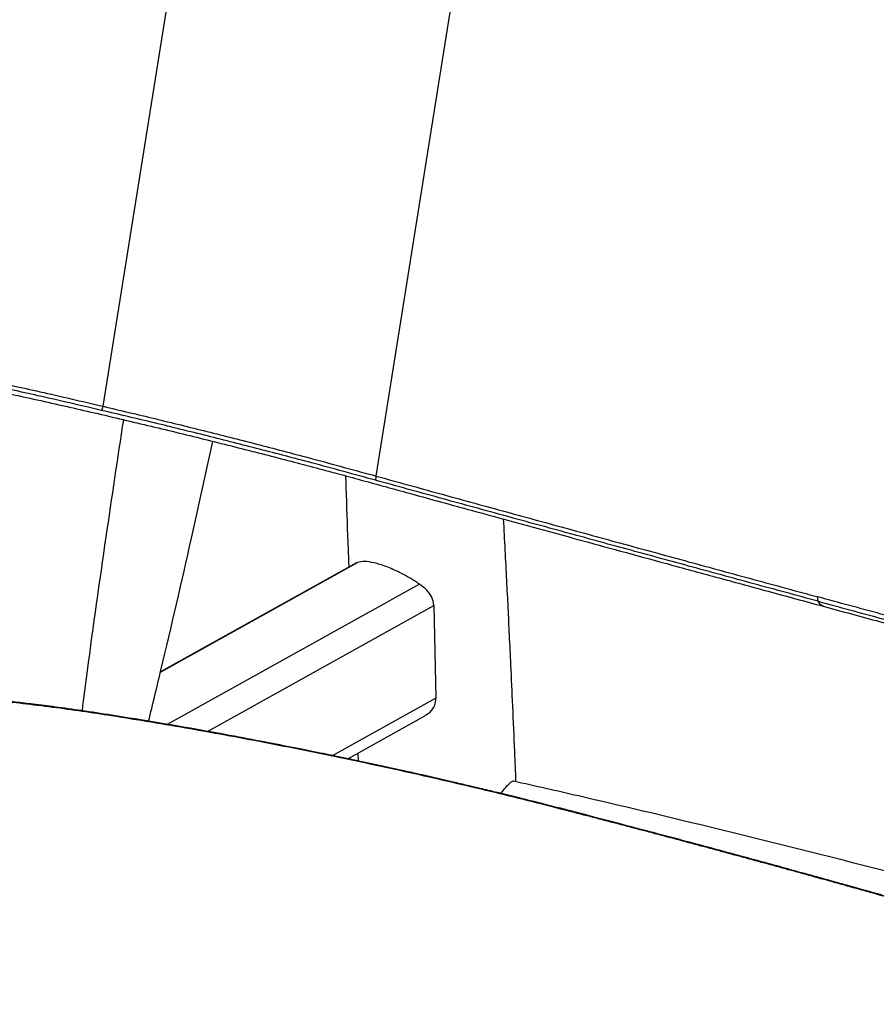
# Paper-space layout '_Trimetric' of a CAD drawing. Header units: millimetres. Extents: x -332 to 292, y -189 to 782.
# Tile 3 of 6: x -112 to 90, y 295 to 527. Entities that reach past the tile are written whole.
import ezdxf

# ---------------------------------------------------------------- set-up
doc = ezdxf.new("R2010")
doc.units = ezdxf.units.MM

psp = doc.layouts.new('_Trimetric')

# ---------------------------------------------------------------- linework, layer by layer
at = {"color": 7, "linetype": 'Continuous', "lineweight": 25}
for p, q in [((-27.96, 419.73), (29.06, 776.97)), ((-92.38, 436.19), (-40.82, 759.21)), ((-78.86, 373.46), (-32.33, 399.36)), ((-32.57, 399.25), (-78.85, 373.49)), ((-32.33, 399.36), (-32.55, 399.22)), ((-17.75, 394.24), (-77.24, 361.12)), ((-67.79, 359.46), (-14.35, 389.21)), ((-14.35, 389.21), (-13.83, 367.27)), ((-13.83, 367.27), (-38.15, 353.73)), ((-34.64, 353), (-16.45, 363.12)), ((-32.3, 354.3), (-32.18, 352.48))]:
    psp.add_line(p, q, dxfattribs=at)
for centre, radius, start, end in [((-96.41, 437.16), 4.14, 332.3124, 346.4511), ((-24.33, 418.77), 3.75, 165.2105, 180.4496), ((78.1, 390.8), 1.85, 167.3733, 199.9195)]:
    psp.add_arc(centre, radius, start, end, dxfattribs=at)
for points, knots in [([(-236.81, 481.37), (-236.16, 480.03), (-234.81, 477.27), (-232.26, 473.96), (-229.55, 471.32), (-226.84, 469.37), (-224.05, 467.6), (-221.03, 465.82), (-217.68, 464.07), (-212.91, 461.82), (-206.67, 459.37), (-199.16, 457.06), (-191.57, 455.16), (-183.36, 453.18), (-174.22, 451.14), (-163.75, 448.97), (-152.58, 446.83), (-140.57, 444.54), (-127.88, 441.99), (-114.72, 439.22), (-101.28, 436.24), (-87.82, 433.11), (-74.49, 429.92), (-61.48, 426.69), (-48.97, 423.48), (-39.04, 420.85), (-31.53, 418.81), (-26.17, 417.34), (-20.53, 415.78), (-14.22, 414.05), (-6.93, 412.05), (1.36, 409.78), (10.33, 407.32), (19.91, 404.71), (30.04, 401.94), (40.92, 398.97), (52.54, 395.8), (64.87, 392.45), (73.24, 390.17), (77.56, 389)], [0, 0, 0, 0, 0.014601, 0.03015, 0.043958, 0.056278, 0.068917, 0.082464, 0.09687, 0.112306, 0.142203, 0.171747, 0.199882, 0.226666, 0.260962, 0.296501, 0.333246, 0.370876, 0.409131, 0.447666, 0.486148, 0.523987, 0.561112, 0.597572, 0.632443, 0.665714, 0.681063, 0.696042, 0.711316, 0.729206, 0.750063, 0.773876, 0.800621, 0.827698, 0.857239, 0.889244, 0.923706, 0.960624, 1, 1, 1, 1]), ([(-92.74, 435.24), (-95.26, 435.83), (-100.3, 437), (-109.47, 439.09), (-120.18, 441.44), (-132.33, 443.99), (-144.22, 446.34), (-151.75, 447.82), (-155.51, 448.56)], [0, 0, 0, 0, 0.113366, 0.227001, 0.417657, 0.608312, 0.804159, 1, 1, 1, 1]), ([(-154.9, 449.5), (-151.25, 448.78), (-143.95, 447.34), (-132.24, 445.02), (-120.04, 442.45), (-109.16, 440.07), (-99.92, 437.96), (-94.9, 436.78), (-92.38, 436.19)], [0, 0, 0, 0, 0.190652, 0.38131, 0.577153, 0.772996, 0.886366, 1, 1, 1, 1]), ([(-28.09, 418.74), (-33.11, 420.12), (-42.17, 422.6), (-55.45, 426.08), (-67.84, 429.22), (-80.3, 432.3), (-88.6, 434.26), (-92.74, 435.24)], [0, 0, 0, 0, 0.235503, 0.425014, 0.614526, 0.807262, 1, 1, 1, 1]), ([(-92.38, 436.19), (-88.32, 435.23), (-80.2, 433.3), (-67.85, 430.26), (-55.44, 427.1), (-42.06, 423.6), (-32.97, 421.1), (-27.96, 419.73)], [0, 0, 0, 0, 0.189531, 0.37906, 0.571802, 0.764544, 1, 1, 1, 1]), ([(-87.61, 433.05), (-89, 423.82), (-91.98, 404.08), (-95.21, 381.17), (-96.97, 367.48), (-97.37, 364.34)], [0, 0, 0, 0, 0.403432, 0.862977, 1, 1, 1, 1]), ([(-81.66, 361.86), (-80.68, 365.88), (-77.19, 380.25), (-72.11, 402.26), (-68.15, 420.29), (-66.47, 427.91)], [0, 0, 0, 0, 0.183213, 0.654533, 1, 1, 1, 1]), ([(-35.18, 419.8), (-35.13, 418.33), (-34.94, 412.53), (-34.69, 405.35), (-34.46, 399.62), (-34.41, 398.23)], [0, 0, 0, 0, 0.204034, 0.805971, 1, 1, 1, 1]), ([(76.36, 390.17), (71.32, 391.54), (61.24, 394.28), (46.2, 398.38), (31.35, 402.44), (16.69, 406.44), (1.87, 410.5), (-13.06, 414.59), (-23.09, 417.36), (-28.09, 418.74)], [0, 0, 0, 0, 0.150123, 0.300443, 0.440116, 0.579788, 0.720098, 0.860408, 1, 1, 1, 1]), ([(-27.96, 419.73), (-22.97, 418.35), (-12.99, 415.59), (1.87, 411.52), (16.64, 407.47), (31.3, 403.47), (46.16, 399.41), (61.19, 395.31), (71.26, 392.58), (76.29, 391.21)], [0, 0, 0, 0, 0.139596, 0.27927, 0.418943, 0.559252, 0.699561, 0.849682, 1, 1, 1, 1]), ([(5.05, 347.56), (4.96, 349.94), (4.71, 355.89), (4.31, 365.09), (3.89, 374.27), (3.53, 382), (3.21, 388.65), (2.88, 395.32), (2.52, 402.3), (2.26, 407.12), (2.13, 409.57)], [0, 0, 0, 0, 0.114793, 0.287827, 0.445463, 0.558516, 0.662105, 0.766936, 0.881311, 1, 1, 1, 1]), ([(-17.75, 394.24), (-18.08, 394.46), (-18.98, 395.06), (-20.54, 395.99), (-22.83, 397.21), (-25.61, 398.43), (-28.48, 399.31), (-30.82, 399.66), (-31.81, 399.46), (-32.33, 399.36)], [0, 0, 0, 0, 0.063706, 0.170571, 0.277304, 0.45551, 0.63414, 0.805921, 1, 1, 1, 1]), ([(-14.35, 389.21), (-14.46, 389.86), (-14.67, 391.15), (-15.94, 392.84), (-17.14, 393.77), (-17.75, 394.24)], [0, 0, 0, 0, 0.330576, 0.658809, 1, 1, 1, 1]), ([(170.16, 365.88), (166.09, 366.96), (157.95, 369.13), (145.36, 372.53), (132.49, 375.99), (119.33, 379.54), (105.57, 383.26), (91.25, 387.14), (81.28, 389.85), (76.29, 391.21)], [0, 0, 0, 0, 0.139596, 0.27927, 0.418943, 0.559252, 0.699561, 0.849682, 1, 1, 1, 1]), ([(76.36, 390.17), (81.35, 388.82), (91.34, 386.1), (105.66, 382.22), (119.41, 378.5), (132.58, 374.95), (145.49, 371.47), (158.14, 368.06), (166.32, 365.88), (170.39, 364.8)], [0, 0, 0, 0, 0.150123, 0.300443, 0.440116, 0.579788, 0.720098, 0.860408, 1, 1, 1, 1]), ([(77.58, 389.08), (77.5, 389.08), (76.98, 389.07), (76.64, 389.66), (76.36, 390.17)], [0, 0, 0, 0, 0.149395, 1, 1, 1, 1]), ([(77.56, 389), (82.01, 387.79), (90.57, 385.46), (102.65, 382.19), (113.54, 379.24), (123.26, 376.61), (131.81, 374.3), (139.23, 372.29), (145.6, 370.57), (151.29, 369.04), (158.03, 367.23), (166.09, 365.06), (175.51, 362.55), (184.64, 360.04), (192.67, 357.73), (199.73, 355.62), (205.86, 353.71), (211.72, 351.82), (217.07, 350.01), (221.71, 348.37), (224.97, 347.14), (227.19, 346.26), (228.63, 345.67), (229.96, 345.1), (231.32, 344.51), (232.77, 343.85), (234.27, 343.12), (235.71, 342.37), (236.99, 341.63), (238.07, 340.93), (238.87, 340.33), (239.38, 339.93), (239.51, 339.84), (239.54, 339.82)], [0, 0, 0, 0, 0.055933, 0.107416, 0.154449, 0.197033, 0.235156, 0.268258, 0.297073, 0.322033, 0.346516, 0.390748, 0.435752, 0.481426, 0.528059, 0.564252, 0.60128, 0.638938, 0.677063, 0.712692, 0.745189, 0.760267, 0.774567, 0.788094, 0.802097, 0.82035, 0.843119, 0.866217, 0.892366, 0.921804, 0.954804, 0.991214, 1, 1, 1, 1]), ([(-90.4, 363.29), (-92.78, 363.65), (-97.23, 364.34), (-103.4, 365.18), (-108.6, 365.84), (-112.87, 366.34), (-116.46, 366.72), (-119.71, 367.05), (-124.77, 367.53), (-131.92, 368.1), (-138.99, 368.52), (-144.16, 368.75), (-147.15, 368.85), (-149.93, 368.93), (-152.48, 368.98), (-154.78, 369.01), (-156.98, 369.03), (-159.4, 369.04), (-162.39, 369.02), (-166.17, 368.96), (-170.72, 368.82), (-175.98, 368.58), (-181.9, 368.19), (-188.42, 367.61), (-192.85, 367.07), (-195.19, 366.78)], [0, 0, 0, 0, 0.063799, 0.118965, 0.16557, 0.203652, 0.23395, 0.262814, 0.291674, 0.371619, 0.458497, 0.487942, 0.516385, 0.5427, 0.566881, 0.588924, 0.608829, 0.630275, 0.658725, 0.69611, 0.741288, 0.794304, 0.85511, 0.92363, 1, 1, 1, 1]), ([(-90.39, 363.14), (-95.03, 363.83), (-104.32, 365.22), (-118.15, 366.8), (-131.81, 367.97), (-145.21, 368.68), (-158.28, 368.92), (-170.91, 368.67), (-183.11, 367.95), (-190.76, 367.04), (-194.59, 366.59)], [0, 0, 0, 0, 0.124845, 0.249681, 0.374579, 0.499569, 0.624536, 0.749593, 0.874375, 1, 1, 1, 1]), ([(-16.49, 363.18), (-16.05, 363.43), (-15.01, 364.04), (-14, 365.54), (-13.88, 366.72), (-13.83, 367.27)], [0, 0, 0, 0, 0.279855, 0.660845, 1, 1, 1, 1]), ([(-90.41, 363.27), (-90.4, 363.28), (-90.38, 363.3), (-90.39, 363.21), (-90.39, 363.14)], [0, 0, 0, 0, 0.174559, 1, 1, 1, 1]), ([(19.11, 340.38), (16.73, 341), (12.32, 342.13), (6.16, 343.67), (1.01, 344.93), (-3.21, 345.95), (-6.81, 346.8), (-11.66, 347.94), (-17.83, 349.35), (-23.9, 350.7), (-28.31, 351.65), (-31.51, 352.34), (-35.3, 353.14), (-40.07, 354.13), (-45.87, 355.31), (-52.72, 356.66), (-60.64, 358.17), (-69.62, 359.81), (-79.66, 361.56), (-86.71, 362.69), (-90.4, 363.29)], [0, 0, 0, 0, 0.0680565, 0.126224, 0.1745574, 0.2130845, 0.2443237, 0.275171, 0.3478607, 0.4147924, 0.4420255, 0.4683718, 0.5022554, 0.5454058, 0.5978305, 0.6595494, 0.7306115, 0.8110695, 0.9008807, 1, 1, 1, 1]), ([(18.87, 340.3), (13.03, 341.79), (1.38, 344.76), (-16.57, 348.96), (-34.76, 352.94), (-53.19, 356.65), (-71.75, 360.1), (-84.17, 362.12), (-90.39, 363.14)], [0, 0, 0, 0, 0.167073, 0.333126, 0.499799, 0.666281, 0.833057, 1, 1, 1, 1]), ([(1.49, 344.81), (1.88, 345.32), (2.73, 346.42), (3.72, 347.39), (4.32, 347.86), (4.48, 347.7), (4.52, 347.67)], [0, 0, 0, 0, 0.273161, 0.591868, 0.905987, 1, 1, 1, 1]), ([(205.34, 295.04), (204.09, 295.42), (192.84, 298.82), (171.5, 304.98), (141.31, 313.47), (111.04, 321.63), (80.69, 329.49), (50.27, 337.02), (24.86, 343.1), (9.58, 346.54), (4.48, 347.69)], [0, 0, 0, 0, 0.0188222, 0.169822, 0.3208028, 0.4717606, 0.6226918, 0.7735917, 0.9244565, 1, 1, 1, 1]), ([(19.1, 340.37), (19.09, 340.38), (19.03, 340.42), (18.95, 340.35), (18.87, 340.3)], [0, 0, 0, 0, 0.1565193, 1, 1, 1, 1]), ([(97.33, 318.97), (94.02, 319.91), (87.09, 321.88), (76.34, 324.88), (65.14, 327.97), (53.79, 331.05), (42.3, 334.14), (30.67, 337.22), (22.81, 339.27), (18.87, 340.3)], [0, 0, 0, 0, 0.132449, 0.277175, 0.421746, 0.566131, 0.710622, 0.855212, 1, 1, 1, 1]), ([(97.68, 319.03), (95.67, 319.6), (92, 320.64), (86.97, 322.06), (82.96, 323.18), (79.67, 324.1), (75.85, 325.16), (71.3, 326.42), (66.97, 327.61), (63.83, 328.47), (61.54, 329.09), (58.83, 329.83), (55.43, 330.75), (50.83, 331.99), (44.87, 333.59), (37.39, 335.58), (28.69, 337.88), (22.43, 339.52), (19.1, 340.38)], [0, 0, 0, 0, 0.080433, 0.146745, 0.198935, 0.2383, 0.275355, 0.348084, 0.414982, 0.442201, 0.468538, 0.502425, 0.545611, 0.598096, 0.676776, 0.769984, 0.877723, 1, 1, 1, 1])]:
    psp.add_open_spline(points, degree=3, knots=knots, dxfattribs=at)

doc.saveas('drawing.dxf')
